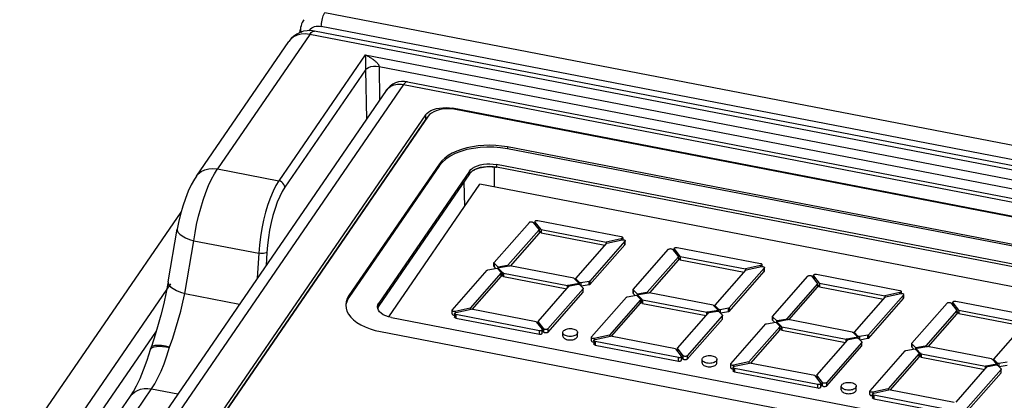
# Model space of a CAD drawing. Extents: x -841 to -216, y -127 to 601.
# Tile 168 of 201: x -356 to -309, y 533 to 551. Entities that reach past the tile are written whole.
import ezdxf

# ---------------------------------------------------------------- set-up
doc = ezdxf.new("R2010")
doc.units = 0
doc.header["$LTSCALE"] = 23.1
doc.layers.add('HEATSINK_AM_0', color=7, linetype='CONTINUOUS')

msp = doc.modelspace()

# ---------------------------------------------------------------- linework, layer by layer
at = {"layer": 'HEATSINK_AM_0', "color": 7}
for p, q in [((-341.582, 551.558), (-284.235, 540.497)), ((-342.759, 550.606), (-342.742, 550.762)), ((-287.758, 540.203), (-342.073, 550.679)), ((-341.834, 550.911), (-341.752, 550.9)), ((-286.988, 540.338), (-341.752, 550.9)), ((-347.651, 543.831), (-343.29, 550.18)), ((-342.301, 550.518), (-346.661, 544.169)), ((-288.222, 540.088), (-342.301, 550.518)), ((-339.675, 549.554), (-343.758, 543.609)), ((-339.675, 549.554), (-339.672, 549.346)), ((-339.675, 549.554), (-289.173, 539.814)), ((-339.672, 549.346), (-339.67, 549.186)), ((-339.67, 549.186), (-339.668, 549.036)), ((-339.667, 548.853), (-343.476, 543.307)), ((-339.667, 548.871), (-339.667, 548.853)), ((-339.667, 548.853), (-339.624, 546.513)), ((-339.026, 549.012), (-338.997, 547.426)), ((-339.026, 549.012), (-289.844, 539.526)), ((-337.679, 548.286), (-290.513, 539.189)), ((-338.693, 547.87), (-354.967, 524.176)), ((-337.868, 548.152), (-354.142, 524.458)), ((-337.868, 548.152), (-290.713, 539.057)), ((-335.55, 547.034), (-335.55, 546.999)), ((-291.494, 538.537), (-335.55, 547.034)), ((-291.521, 538.513), (-335.421, 546.98)), ((-336.832, 546.717), (-351.608, 525.204)), ((-336.832, 546.505), (-351.608, 524.992)), ((-336.702, 546.663), (-351.443, 525.202)), ((-336.832, 546.717), (-336.832, 546.505)), ((-336.766, 546.582), (-336.832, 546.505)), ((-332.965, 545.21), (-332.965, 545.125)), ((-297.727, 538.413), (-332.965, 545.21)), ((-297.727, 538.328), (-332.965, 545.125)), ((-346.661, 544.169), (-343.758, 543.609)), ((-336.17, 544.418), (-340.445, 538.193)), ((-336.17, 544.333), (-340.445, 538.109)), ((-334.76, 544.061), (-339.035, 537.837)), ((-336.17, 544.418), (-336.17, 544.333)), ((-334.76, 544.061), (-334.76, 543.934)), ((-334.608, 544.079), (-334.694, 544.01)), ((-333.586, 544.266), (-333.593, 543.326)), ((-333.478, 544.378), (-333.478, 544.251)), ((-298.24, 537.581), (-333.478, 544.378)), ((-298.24, 537.454), (-333.478, 544.251)), ((-334.76, 543.934), (-339.035, 537.709)), ((-335.018, 543.559), (-334.995, 542.392)), ((-334.694, 544.01), (-334.76, 543.934)), ((-338.568, 537.189), (-334.264, 543.456)), ((-297.952, 536.452), (-334.264, 543.456)), ((-355.995, 531.033), (-348.376, 542.127)), ((-331.525, 541.737), (-327.586, 540.977)), ((-348.985, 538.843), (-348.557, 541.331)), ((-333.595, 539.753), (-331.927, 541.648)), ((-331.468, 541.293), (-332.936, 539.624)), ((-331.744, 541.646), (-331.468, 541.293)), ((-331.66, 541.538), (-331.66, 541.667)), ((-331.652, 541.667), (-331.652, 541.524)), ((-331.376, 541.313), (-331.652, 541.667)), ((-331.468, 541.293), (-331.468, 541.13)), ((-331.376, 541.15), (-331.468, 541.268)), ((-331.376, 541.313), (-331.376, 541.15)), ((-331.376, 541.313), (-328.302, 540.72)), ((-348.201, 538.293), (-347.773, 540.781)), ((-347.773, 540.781), (-344.705, 540.19)), ((-332.823, 539.59), (-331.468, 541.13)), ((-331.376, 541.15), (-328.355, 540.568)), ((-327.584, 540.878), (-328.302, 540.72)), ((-328.263, 540.671), (-327.544, 540.829)), ((-327.582, 540.821), (-327.582, 540.878)), ((-327.52, 540.927), (-327.52, 540.829)), ((-329.728, 539.007), (-328.263, 540.671)), ((-327.415, 540.758), (-329.069, 538.878)), ((-329.069, 538.716), (-327.415, 540.595)), ((-328.302, 540.72), (-328.302, 540.628)), ((-327.415, 540.595), (-327.415, 540.758)), ((-327.405, 540.617), (-327.405, 540.758)), ((-327.017, 538.484), (-325.35, 540.38)), ((-325.166, 540.378), (-324.89, 540.024)), ((-325.082, 540.269), (-325.082, 540.398)), ((-325.074, 540.398), (-325.074, 540.255)), ((-324.798, 540.044), (-325.074, 540.398)), ((-324.948, 540.468), (-321.008, 539.708)), ((-344.705, 540.19), (-344.774, 539.017)), ((-344.324, 540.229), (-344.359, 539.62)), ((-324.89, 540.024), (-326.358, 538.356)), ((-326.245, 538.322), (-324.89, 539.861)), ((-324.89, 540.024), (-324.89, 539.861)), ((-324.798, 539.882), (-324.89, 540)), ((-324.798, 540.044), (-324.798, 539.882)), ((-324.798, 540.044), (-321.724, 539.452)), ((-324.798, 539.882), (-321.777, 539.299)), ((-335.566, 537.514), (-333.912, 539.393)), ((-333.883, 539.407), (-333.445, 539.485)), ((-333.6, 539.579), (-333.6, 539.742)), ((-333.598, 539.749), (-333.595, 539.753)), ((-333.594, 539.73), (-333.594, 539.567)), ((-333.403, 539.533), (-333.594, 539.73)), ((-333.504, 539.474), (-333.594, 539.567)), ((-333.445, 539.485), (-333.254, 539.288)), ((-332.965, 539.611), (-333.403, 539.533)), ((-333.403, 539.441), (-333.403, 539.533)), ((-333.387, 539.425), (-333.387, 539.489)), ((-333.381, 539.477), (-333.381, 539.419)), ((-333.182, 539.272), (-333.381, 539.477)), ((-333.366, 539.51), (-333.353, 539.514)), ((-333.353, 539.514), (-332.886, 539.596)), ((-332.966, 539.582), (-332.966, 539.61)), ((-332.936, 539.624), (-332.936, 539.588)), ((-329.832, 539.013), (-332.853, 539.596)), ((-323.15, 537.738), (-321.686, 539.403)), ((-320.837, 539.489), (-322.491, 537.61)), ((-321.006, 539.609), (-321.724, 539.452)), ((-321.724, 539.452), (-321.724, 539.359)), ((-321.686, 539.403), (-320.966, 539.561)), ((-321.004, 539.552), (-321.004, 539.61)), ((-320.942, 539.658), (-320.942, 539.561)), ((-320.837, 539.326), (-320.837, 539.489)), ((-320.828, 539.349), (-320.828, 539.489)), ((-333.253, 539.265), (-334.717, 537.601)), ((-334.626, 537.541), (-333.253, 539.102)), ((-333.253, 539.102), (-333.253, 539.265)), ((-333.248, 539.113), (-333.248, 539.276)), ((-333.182, 539.109), (-333.248, 539.177)), ((-333.182, 539.109), (-333.182, 539.272)), ((-333.155, 539.26), (-333.155, 539.097)), ((-333.155, 539.26), (-330.127, 538.676)), ((-333.155, 539.097), (-330.158, 538.519)), ((-329.805, 539.001), (-329.577, 538.767)), ((-329.732, 538.927), (-329.732, 538.996)), ((-329.73, 539.003), (-329.728, 539.007)), ((-329.727, 538.984), (-329.727, 538.921)), ((-329.555, 538.807), (-329.727, 538.984)), ((-322.491, 537.447), (-320.837, 539.326)), ((-320.44, 537.216), (-318.772, 539.111)), ((-318.589, 539.109), (-318.312, 538.755)), ((-318.504, 539.001), (-318.504, 539.129)), ((-318.496, 539.129), (-318.496, 538.987)), ((-318.22, 538.776), (-318.496, 539.129)), ((-318.37, 539.199), (-314.43, 538.44)), ((-354.283, 530.845), (-348.852, 538.752)), ((-331.512, 536.979), (-330.044, 538.648)), ((-329.385, 538.519), (-331.053, 536.623)), ((-330.127, 538.553), (-330.127, 538.676)), ((-329.577, 538.767), (-330.094, 538.675)), ((-330.094, 538.675), (-330.094, 538.591)), ((-330.016, 538.661), (-329.618, 538.732)), ((-329.577, 538.732), (-329.577, 538.767)), ((-329.565, 538.724), (-329.558, 538.719)), ((-329.558, 538.719), (-329.386, 538.542)), ((-329.555, 538.719), (-329.555, 538.807)), ((-329.548, 538.802), (-329.555, 538.807)), ((-329.097, 538.865), (-329.495, 538.794)), ((-329.495, 538.794), (-329.495, 538.654)), ((-329.098, 538.702), (-329.476, 538.635)), ((-329.385, 538.356), (-329.385, 538.519)), ((-329.381, 538.367), (-329.381, 538.53)), ((-329.098, 538.702), (-329.098, 538.864)), ((-329.069, 538.878), (-329.069, 538.716)), ((-327.022, 538.31), (-327.022, 538.473)), ((-327.02, 538.481), (-327.017, 538.484)), ((-327.017, 538.461), (-327.017, 538.298)), ((-326.825, 538.264), (-327.017, 538.461)), ((-318.312, 538.755), (-319.781, 537.087)), ((-319.667, 537.053), (-318.312, 538.593)), ((-318.312, 538.755), (-318.312, 538.593)), ((-318.22, 538.613), (-318.312, 538.731)), ((-318.22, 538.776), (-318.22, 538.613)), ((-318.22, 538.776), (-315.146, 538.183)), ((-318.22, 538.613), (-315.199, 538.03)), ((-348.201, 538.293), (-345.613, 537.794)), ((-340.445, 538.193), (-340.445, 538.109)), ((-331.053, 536.461), (-329.385, 538.356)), ((-328.988, 536.245), (-327.334, 538.125)), ((-326.675, 537.996), (-328.139, 536.332)), ((-327.305, 538.139), (-326.867, 538.216)), ((-326.926, 538.206), (-327.017, 538.298)), ((-326.867, 538.216), (-326.676, 538.019)), ((-326.387, 538.342), (-326.825, 538.264)), ((-326.825, 538.173), (-326.825, 538.264)), ((-326.809, 538.156), (-326.809, 538.22)), ((-326.803, 538.208), (-326.803, 538.15)), ((-326.604, 538.004), (-326.803, 538.208)), ((-326.788, 538.241), (-326.775, 538.245)), ((-326.775, 538.245), (-326.308, 538.328)), ((-326.675, 537.833), (-326.675, 537.996)), ((-326.67, 537.844), (-326.67, 538.007)), ((-326.604, 537.841), (-326.604, 538.004)), ((-326.577, 537.991), (-326.577, 537.828)), ((-326.577, 537.991), (-323.549, 537.407)), ((-326.388, 538.314), (-326.388, 538.342)), ((-326.358, 538.356), (-326.358, 538.319)), ((-323.254, 537.745), (-326.276, 538.328)), ((-316.572, 536.47), (-315.108, 538.134)), ((-314.259, 538.221), (-315.913, 536.341)), ((-315.913, 536.178), (-314.259, 538.058)), ((-314.428, 538.341), (-315.146, 538.183)), ((-315.146, 538.183), (-315.146, 538.09)), ((-315.108, 538.134), (-314.388, 538.292)), ((-314.426, 538.284), (-314.426, 538.341)), ((-314.365, 538.39), (-314.365, 538.292)), ((-314.259, 538.058), (-314.259, 538.221)), ((-314.25, 538.08), (-314.25, 538.221)), ((-340.596, 537.74), (-340.583, 537.608)), ((-339.088, 537.591), (-339.096, 537.655)), ((-339.057, 537.509), (-339.088, 537.591)), ((-339.077, 537.628), (-339.086, 537.587)), ((-339.077, 537.756), (-339.035, 537.837)), ((-339.035, 537.709), (-339.077, 537.628)), ((-339.035, 537.837), (-339.035, 537.709)), ((-334.717, 537.601), (-335.437, 537.443)), ((-335.397, 537.394), (-334.679, 537.552)), ((-334.717, 537.601), (-334.717, 537.543)), ((-331.605, 536.959), (-334.679, 537.552)), ((-328.048, 536.273), (-326.675, 537.833)), ((-326.604, 537.841), (-326.67, 537.909)), ((-326.577, 537.828), (-323.58, 537.25)), ((-323.227, 537.732), (-322.999, 537.498)), ((-323.155, 537.658), (-323.155, 537.727)), ((-323.153, 537.735), (-323.15, 537.738)), ((-323.149, 537.715), (-323.149, 537.652)), ((-322.977, 537.539), (-323.149, 537.715)), ((-322.977, 537.45), (-322.977, 537.539)), ((-322.97, 537.533), (-322.977, 537.539)), ((-322.519, 537.596), (-322.917, 537.526)), ((-322.917, 537.526), (-322.917, 537.385)), ((-322.52, 537.433), (-322.52, 537.596)), ((-322.491, 537.61), (-322.491, 537.447)), ((-313.862, 535.947), (-312.194, 537.842)), ((-312.011, 537.84), (-311.734, 537.487)), ((-311.926, 537.732), (-311.926, 537.861)), ((-311.918, 537.861), (-311.918, 537.718)), ((-311.642, 537.507), (-311.918, 537.861)), ((-311.792, 537.931), (-307.853, 537.171)), ((-338.438, 537.157), (-303.199, 530.361)), ((-335.575, 537.329), (-335.575, 537.492)), ((-335.46, 537.345), (-335.46, 537.182)), ((-335.437, 537.443), (-335.437, 537.379)), ((-335.394, 537.295), (-335.394, 537.132)), ((-331.455, 536.535), (-335.394, 537.295)), ((-335.394, 537.132), (-331.455, 536.372)), ((-324.935, 535.71), (-323.466, 537.379)), ((-322.807, 537.25), (-324.475, 535.355)), ((-324.475, 535.192), (-322.807, 537.087)), ((-323.549, 537.285), (-323.549, 537.407)), ((-322.999, 537.498), (-323.516, 537.407)), ((-323.516, 537.407), (-323.516, 537.322)), ((-323.438, 537.393), (-323.04, 537.463)), ((-322.999, 537.463), (-322.999, 537.498)), ((-322.987, 537.455), (-322.98, 537.45)), ((-322.98, 537.45), (-322.808, 537.273)), ((-322.52, 537.433), (-322.898, 537.366)), ((-322.807, 537.087), (-322.807, 537.25)), ((-322.803, 537.098), (-322.803, 537.261)), ((-320.444, 537.042), (-320.444, 537.205)), ((-320.442, 537.212), (-320.44, 537.216)), ((-320.439, 537.192), (-320.439, 537.03)), ((-320.247, 536.996), (-320.439, 537.192)), ((-319.809, 537.073), (-320.247, 536.996)), ((-320.197, 536.977), (-319.731, 537.059)), ((-319.81, 537.045), (-319.81, 537.073)), ((-319.781, 537.087), (-319.781, 537.05)), ((-316.676, 536.476), (-319.698, 537.059)), ((-311.734, 537.487), (-313.203, 535.818)), ((-313.089, 535.784), (-311.734, 537.324)), ((-311.734, 537.487), (-311.734, 537.324)), ((-311.642, 537.344), (-311.734, 537.462)), ((-311.642, 537.507), (-311.642, 537.344)), ((-311.642, 537.507), (-308.568, 536.914)), ((-311.642, 537.344), (-308.621, 536.762)), ((-331.605, 536.959), (-331.328, 536.605)), ((-331.512, 536.979), (-331.512, 536.841)), ((-331.236, 536.625), (-331.512, 536.979)), ((-331.321, 536.422), (-331.321, 536.585)), ((-331.236, 536.463), (-331.236, 536.625)), ((-331.053, 536.623), (-331.053, 536.461)), ((-322.41, 534.977), (-320.756, 536.856)), ((-320.097, 536.727), (-321.561, 535.063)), ((-320.728, 536.87), (-320.289, 536.947)), ((-320.348, 536.937), (-320.439, 537.03)), ((-320.289, 536.947), (-320.098, 536.751)), ((-320.247, 536.904), (-320.247, 536.996)), ((-320.231, 536.887), (-320.231, 536.951)), ((-320.225, 536.939), (-320.225, 536.882)), ((-320.026, 536.735), (-320.225, 536.939)), ((-320.21, 536.973), (-320.197, 536.977)), ((-320.097, 536.565), (-320.097, 536.727)), ((-320.092, 536.576), (-320.092, 536.739)), ((-320.026, 536.572), (-320.092, 536.64)), ((-320.026, 536.572), (-320.026, 536.735)), ((-319.999, 536.722), (-319.999, 536.559)), ((-319.999, 536.722), (-316.971, 536.138)), ((-309.994, 535.201), (-308.53, 536.865)), ((-353.538, 530.701), (-349.542, 536.519)), ((-338.951, 536.495), (-303.712, 529.699)), ((-331.455, 536.372), (-331.455, 536.535)), ((-331.236, 536.463), (-331.321, 536.571)), ((-330.351, 536.289), (-330.351, 536.452)), ((-329.672, 536.389), (-329.699, 536.359)), ((-329.651, 536.289), (-329.651, 536.452)), ((-328.997, 536.06), (-328.997, 536.223)), ((-328.139, 536.332), (-328.859, 536.174)), ((-328.859, 536.174), (-328.859, 536.11)), ((-328.819, 536.125), (-328.101, 536.283)), ((-328.139, 536.332), (-328.139, 536.275)), ((-325.027, 535.69), (-328.101, 536.283)), ((-321.47, 535.004), (-320.097, 536.565)), ((-319.999, 536.559), (-317.002, 535.981)), ((-316.971, 536.016), (-316.971, 536.138)), ((-316.421, 536.23), (-316.938, 536.138)), ((-316.938, 536.138), (-316.938, 536.054)), ((-316.86, 536.124), (-316.463, 536.194)), ((-316.649, 536.463), (-316.421, 536.23)), ((-316.577, 536.389), (-316.577, 536.459)), ((-316.575, 536.466), (-316.572, 536.47)), ((-316.571, 536.446), (-316.571, 536.383)), ((-316.399, 536.27), (-316.571, 536.446)), ((-316.421, 536.194), (-316.421, 536.23)), ((-316.409, 536.187), (-316.402, 536.181)), ((-316.402, 536.181), (-316.23, 536.005)), ((-316.399, 536.181), (-316.399, 536.27)), ((-316.392, 536.265), (-316.399, 536.27)), ((-315.941, 536.327), (-316.339, 536.257)), ((-316.339, 536.257), (-316.339, 536.116)), ((-315.943, 536.164), (-316.321, 536.097)), ((-315.943, 536.164), (-315.943, 536.327)), ((-315.913, 536.341), (-315.913, 536.178)), ((-349.806, 535.705), (-349.82, 535.658)), ((-349.82, 535.658), (-349.82, 535.658)), ((-349.789, 535.755), (-349.789, 535.755)), ((-328.882, 536.076), (-328.882, 535.913)), ((-328.817, 536.026), (-328.817, 535.863)), ((-324.877, 535.266), (-328.817, 536.026)), ((-328.817, 535.863), (-324.877, 535.104)), ((-325.027, 535.69), (-324.751, 535.337)), ((-324.935, 535.71), (-324.935, 535.572)), ((-324.658, 535.357), (-324.935, 535.71)), ((-318.357, 534.442), (-316.888, 536.11)), ((-316.229, 535.981), (-317.897, 534.086)), ((-317.897, 533.923), (-316.229, 535.819)), ((-316.229, 535.819), (-316.229, 535.981)), ((-316.225, 535.83), (-316.225, 535.993)), ((-314.15, 535.601), (-313.712, 535.679)), ((-313.866, 535.773), (-313.866, 535.936)), ((-313.864, 535.943), (-313.862, 535.947)), ((-313.861, 535.924), (-313.861, 535.761)), ((-313.669, 535.727), (-313.861, 535.924)), ((-313.771, 535.668), (-313.861, 535.761)), ((-313.712, 535.679), (-313.52, 535.482)), ((-313.231, 535.805), (-313.669, 535.727)), ((-313.669, 535.635), (-313.669, 535.727)), ((-313.653, 535.619), (-313.653, 535.683)), ((-313.647, 535.671), (-313.647, 535.613)), ((-313.448, 535.466), (-313.647, 535.671)), ((-313.632, 535.704), (-313.619, 535.708)), ((-313.619, 535.708), (-313.153, 535.79)), ((-313.232, 535.776), (-313.232, 535.804)), ((-313.203, 535.818), (-313.203, 535.782)), ((-310.098, 535.207), (-313.12, 535.79)), ((-324.877, 535.104), (-324.877, 535.266)), ((-324.743, 535.153), (-324.743, 535.316)), ((-324.658, 535.194), (-324.743, 535.302)), ((-324.658, 535.194), (-324.658, 535.357)), ((-324.475, 535.355), (-324.475, 535.192)), ((-315.832, 533.708), (-314.178, 535.587)), ((-313.519, 535.459), (-314.983, 533.795)), ((-314.892, 533.735), (-313.519, 535.296)), ((-313.519, 535.296), (-313.519, 535.459)), ((-313.514, 535.307), (-313.514, 535.47)), ((-313.448, 535.303), (-313.514, 535.371)), ((-313.448, 535.303), (-313.448, 535.466)), ((-313.421, 535.454), (-313.421, 535.291)), ((-313.421, 535.454), (-310.393, 534.87)), ((-313.421, 535.291), (-310.424, 534.713)), ((-310.071, 535.195), (-309.843, 534.961)), ((-309.999, 535.121), (-309.999, 535.19)), ((-309.997, 535.197), (-309.994, 535.201)), ((-323.773, 535.021), (-323.773, 535.183)), ((-323.094, 535.12), (-323.121, 535.09)), ((-323.073, 535.021), (-323.073, 535.183)), ((-322.419, 534.791), (-322.419, 534.954)), ((-322.304, 534.807), (-322.304, 534.645)), ((-321.561, 535.063), (-322.281, 534.905)), ((-322.281, 534.905), (-322.281, 534.841)), ((-322.241, 534.857), (-321.523, 535.014)), ((-322.239, 534.758), (-322.239, 534.595)), ((-318.299, 533.998), (-322.239, 534.758)), ((-321.561, 535.063), (-321.561, 535.006)), ((-318.449, 534.421), (-321.523, 535.014)), ((-311.779, 533.173), (-310.311, 534.842)), ((-310.393, 534.747), (-310.393, 534.87)), ((-309.843, 534.961), (-310.361, 534.869)), ((-310.361, 534.869), (-310.361, 534.785)), ((-310.282, 534.855), (-309.885, 534.926)), ((-309.993, 535.178), (-309.993, 535.115)), ((-309.821, 535.001), (-309.993, 535.178)), ((-309.843, 534.926), (-309.843, 534.961)), ((-309.831, 534.918), (-309.824, 534.913)), ((-309.824, 534.913), (-309.652, 534.736)), ((-309.821, 534.913), (-309.821, 535.001)), ((-309.814, 534.996), (-309.821, 535.001)), ((-309.364, 535.059), (-309.761, 534.988)), ((-309.761, 534.988), (-309.761, 534.848)), ((-309.365, 534.896), (-309.743, 534.829)), ((-309.647, 534.561), (-309.647, 534.724)), ((-322.239, 534.595), (-318.299, 533.835)), ((-318.449, 534.421), (-318.173, 534.068)), ((-318.357, 534.442), (-318.357, 534.303)), ((-318.08, 534.088), (-318.357, 534.442)), ((-309.652, 534.713), (-311.319, 532.817)), ((-311.319, 532.655), (-309.652, 534.55)), ((-309.652, 534.55), (-309.652, 534.713)), ((-352.153, 530.321), (-349.768, 533.793)), ((-349.768, 533.793), (-348.526, 533.553)), ((-318.299, 533.835), (-318.299, 533.998)), ((-318.165, 533.885), (-318.165, 534.048)), ((-318.08, 533.925), (-318.165, 534.034)), ((-318.08, 533.925), (-318.08, 534.088)), ((-317.897, 534.086), (-317.897, 533.923)), ((-317.195, 533.752), (-317.195, 533.915)), ((-316.517, 533.851), (-316.543, 533.821)), ((-316.495, 533.752), (-316.495, 533.915)), ((-314.983, 533.795), (-315.703, 533.637)), ((-314.983, 533.795), (-314.983, 533.737)), ((-352.753, 530.549), (-350.758, 533.455)), ((-315.841, 533.523), (-315.841, 533.686)), ((-315.727, 533.539), (-315.727, 533.376)), ((-315.703, 533.637), (-315.703, 533.573)), ((-315.663, 533.588), (-314.945, 533.746)), ((-315.661, 533.489), (-315.661, 533.326)), ((-311.721, 532.729), (-315.661, 533.489)), ((-311.871, 533.153), (-314.945, 533.746)), ((-315.661, 533.326), (-311.721, 532.566))]:
    msp.add_line(p, q, dxfattribs=at)
for points in [[(-341.752, 550.9), (-341.75, 550.969), (-341.743, 551.041), (-341.732, 551.116), (-341.718, 551.192), (-341.7, 551.266), (-341.68, 551.337), (-341.658, 551.403), (-341.633, 551.463), (-341.608, 551.515), (-341.582, 551.558)], [(-342.575, 551.213), (-342.608, 551.162), (-342.648, 551.089), (-342.681, 551.011), (-342.708, 550.931), (-342.728, 550.848), (-342.742, 550.762)], [(-342.301, 550.518), (-342.508, 550.541), (-342.709, 550.528), (-342.896, 550.48), (-343.062, 550.398), (-343.203, 550.285), (-343.29, 550.18)], [(-342.742, 550.762), (-342.742, 550.735), (-342.735, 550.7), (-342.719, 550.666), (-342.696, 550.632), (-342.694, 550.63)], [(-342.332, 550.696), (-342.306, 550.733), (-342.256, 550.783), (-342.199, 550.826), (-342.135, 550.861), (-342.066, 550.887), (-341.992, 550.904), (-341.914, 550.912), (-341.834, 550.911)], [(-342.301, 550.518), (-342.223, 550.613), (-342.148, 550.668), (-342.073, 550.679)], [(-339.675, 549.554), (-339.633, 549.534), (-339.592, 549.514), (-339.553, 549.494), (-339.514, 549.473), (-339.478, 549.452), (-339.443, 549.432), (-339.409, 549.411), (-339.378, 549.391), (-339.348, 549.371), (-339.319, 549.351), (-339.292, 549.331), (-339.266, 549.311), (-339.241, 549.292), (-339.217, 549.272), (-339.194, 549.252), (-339.172, 549.232), (-339.152, 549.212), (-339.132, 549.193), (-339.114, 549.173), (-339.098, 549.154), (-339.083, 549.135), (-339.069, 549.116), (-339.058, 549.098), (-339.048, 549.08), (-339.039, 549.063), (-339.033, 549.046), (-339.029, 549.029), (-339.026, 549.012)], [(-339.668, 549.036), (-339.667, 548.927), (-339.667, 548.871)], [(-339.667, 548.853), (-339.606, 548.912), (-339.518, 548.962), (-339.408, 548.998), (-339.284, 549.02), (-339.154, 549.024), (-339.026, 549.012)], [(-337.679, 548.286), (-337.713, 548.286), (-337.763, 548.264), (-337.815, 548.219), (-337.868, 548.152)], [(-338.693, 547.87), (-338.684, 547.882), (-338.641, 547.935), (-338.591, 547.985), (-338.534, 548.031), (-338.469, 548.072), (-338.397, 548.107), (-338.318, 548.135), (-338.234, 548.156), (-338.146, 548.168), (-338.055, 548.171), (-337.962, 548.166), (-337.868, 548.152)], [(-336.832, 546.717), (-336.766, 546.794), (-336.68, 546.862)], [(-335.421, 546.98), (-335.574, 547.002), (-335.728, 547.012), (-335.885, 547.008), (-336.038, 546.992), (-336.185, 546.962), (-336.322, 546.921), (-336.445, 546.87), (-336.551, 546.808), (-336.636, 546.74), (-336.702, 546.663)], [(-336.68, 546.862), (-336.574, 546.923), (-336.451, 546.975), (-336.315, 547.016), (-336.168, 547.045), (-336.014, 547.062), (-335.857, 547.066), (-335.703, 547.056), (-335.55, 547.034)], [(-332.965, 545.21), (-333.236, 545.253), (-333.51, 545.279), (-333.789, 545.289), (-334.069, 545.283), (-334.346, 545.26), (-334.617, 545.22), (-334.877, 545.165), (-335.124, 545.095), (-335.355, 545.011), (-335.566, 544.913), (-335.755, 544.803), (-335.921, 544.683), (-336.058, 544.555), (-336.17, 544.418)], [(-332.965, 545.125), (-333.282, 545.173), (-333.603, 545.2), (-333.93, 545.203), (-334.255, 545.185), (-334.572, 545.143), (-334.877, 545.081), (-335.164, 544.997), (-335.427, 544.895), (-335.663, 544.775), (-335.868, 544.64), (-336.036, 544.493), (-336.17, 544.333)], [(-347.773, 540.781), (-347.714, 541.162), (-347.638, 541.551), (-347.548, 541.942), (-347.444, 542.328), (-347.329, 542.702), (-347.205, 543.057), (-347.074, 543.386), (-346.938, 543.685), (-346.8, 543.948), (-346.661, 544.169)], [(-347.648, 543.834), (-347.563, 543.936), (-347.423, 544.049), (-347.257, 544.131), (-347.07, 544.179), (-346.869, 544.192), (-346.661, 544.169)], [(-334.76, 544.061), (-334.694, 544.138), (-334.608, 544.206), (-334.502, 544.267), (-334.38, 544.319), (-334.243, 544.36), (-334.096, 544.389), (-333.942, 544.406), (-333.786, 544.409), (-333.632, 544.4), (-333.478, 544.378)], [(-334.76, 543.934), (-334.741, 543.96), (-334.719, 543.985), (-334.695, 544.01), (-334.669, 544.033), (-334.64, 544.057), (-334.607, 544.08)], [(-333.478, 544.251), (-333.632, 544.273), (-333.786, 544.282), (-333.942, 544.278), (-334.096, 544.262), (-334.243, 544.233), (-334.38, 544.192), (-334.502, 544.14), (-334.608, 544.079)], [(-334.607, 544.08), (-334.576, 544.1), (-334.541, 544.12), (-334.504, 544.14), (-334.465, 544.158), (-334.424, 544.175), (-334.379, 544.192)], [(-334.379, 544.192), (-334.335, 544.207), (-334.289, 544.221), (-334.242, 544.233), (-334.194, 544.244), (-334.145, 544.254), (-334.095, 544.262)], [(-334.095, 544.262), (-334.044, 544.269), (-333.993, 544.275), (-333.941, 544.279), (-333.889, 544.281), (-333.837, 544.282), (-333.784, 544.282)], [(-333.784, 544.282), (-333.735, 544.281), (-333.683, 544.278), (-333.632, 544.273), (-333.58, 544.267), (-333.53, 544.26), (-333.478, 544.251)], [(-347.648, 543.834), (-347.738, 543.696), (-347.891, 543.422), (-348.034, 543.115), (-348.169, 542.777), (-348.293, 542.413), (-348.403, 542.033), (-348.496, 541.645), (-348.557, 541.331)], [(-343.758, 543.609), (-343.894, 543.387), (-344.027, 543.123), (-344.153, 542.823), (-344.272, 542.49), (-344.38, 542.132), (-344.476, 541.755), (-344.557, 541.365), (-344.624, 540.969), (-344.673, 540.575), (-344.705, 540.19)], [(-343.476, 543.307), (-343.487, 543.374), (-343.516, 543.439), (-343.561, 543.499), (-343.619, 543.549), (-343.686, 543.587), (-343.758, 543.609)], [(-343.476, 543.307), (-343.599, 543.106), (-343.717, 542.872), (-343.831, 542.601), (-343.937, 542.302), (-344.034, 541.979), (-344.12, 541.64), (-344.192, 541.288), (-344.252, 540.932), (-344.295, 540.579), (-344.324, 540.229)], [(-331.66, 541.687), (-331.659, 541.691), (-331.655, 541.703)], [(-331.655, 541.703), (-331.646, 541.714), (-331.632, 541.724), (-331.614, 541.731), (-331.594, 541.737), (-331.571, 541.74), (-331.549, 541.74), (-331.525, 541.737)], [(-348.557, 541.331), (-348.557, 541.277), (-348.52, 541.189), (-348.44, 541.099), (-348.321, 541.01), (-348.166, 540.925), (-347.981, 540.848), (-347.773, 540.781)], [(-331.927, 541.648), (-331.915, 541.659), (-331.899, 541.668), (-331.879, 541.674), (-331.857, 541.678), (-331.835, 541.679), (-331.812, 541.677), (-331.79, 541.673), (-331.771, 541.666), (-331.756, 541.657), (-331.744, 541.646)], [(-331.652, 541.667), (-331.658, 541.679), (-331.66, 541.687)], [(-327.586, 540.977), (-327.564, 540.971), (-327.546, 540.963), (-327.532, 540.952), (-327.523, 540.94), (-327.52, 540.927)], [(-327.52, 540.927), (-327.523, 540.915), (-327.531, 540.903), (-327.544, 540.893), (-327.562, 540.884), (-327.584, 540.878)], [(-327.544, 540.829), (-327.52, 540.833), (-327.496, 540.833), (-327.473, 540.83), (-327.452, 540.825), (-327.433, 540.817), (-327.419, 540.807), (-327.41, 540.795), (-327.406, 540.783), (-327.406, 540.78)], [(-327.406, 540.78), (-327.407, 540.77), (-327.415, 540.758)], [(-327.415, 540.595), (-327.407, 540.607), (-327.405, 540.617)], [(-325.35, 540.38), (-325.337, 540.391), (-325.321, 540.399), (-325.301, 540.405), (-325.28, 540.409), (-325.257, 540.41), (-325.234, 540.409), (-325.213, 540.404), (-325.194, 540.398), (-325.178, 540.389), (-325.166, 540.378)], [(-325.082, 540.418), (-325.081, 540.422), (-325.077, 540.434)], [(-325.074, 540.398), (-325.08, 540.41), (-325.082, 540.418)], [(-325.077, 540.434), (-325.068, 540.445), (-325.054, 540.455), (-325.036, 540.463), (-325.016, 540.468), (-324.993, 540.471), (-324.971, 540.471), (-324.948, 540.468)], [(-344.324, 540.229), (-344.359, 540.208), (-344.412, 540.192), (-344.477, 540.182), (-344.551, 540.178), (-344.629, 540.18), (-344.705, 540.19)], [(-333.912, 539.393), (-333.908, 539.397), (-333.905, 539.399), (-333.9, 539.402), (-333.895, 539.404), (-333.889, 539.406), (-333.883, 539.407)], [(-333.6, 539.742), (-333.6, 539.745), (-333.598, 539.749)], [(-333.594, 539.73), (-333.597, 539.733), (-333.599, 539.737), (-333.6, 539.741), (-333.6, 539.742)], [(-333.6, 539.579), (-333.6, 539.579), (-333.599, 539.574), (-333.597, 539.571), (-333.594, 539.567)], [(-333.387, 539.489), (-333.386, 539.491), (-333.383, 539.499), (-333.376, 539.505), (-333.366, 539.51)], [(-333.381, 539.477), (-333.386, 539.484), (-333.387, 539.489)], [(-332.936, 539.624), (-332.939, 539.621), (-332.943, 539.618), (-332.948, 539.616), (-332.953, 539.614), (-332.958, 539.612), (-332.965, 539.611)], [(-332.886, 539.596), (-332.881, 539.597), (-332.875, 539.598), (-332.87, 539.598), (-332.864, 539.598), (-332.859, 539.597), (-332.853, 539.596)], [(-321.008, 539.708), (-320.986, 539.702), (-320.968, 539.694), (-320.954, 539.684), (-320.946, 539.672), (-320.943, 539.658)], [(-320.943, 539.658), (-320.945, 539.647), (-320.953, 539.635), (-320.966, 539.624), (-320.984, 539.616), (-321.006, 539.609)], [(-320.966, 539.561), (-320.942, 539.564), (-320.919, 539.564), (-320.895, 539.562), (-320.874, 539.556), (-320.855, 539.548), (-320.841, 539.538), (-320.832, 539.527), (-320.828, 539.514), (-320.828, 539.512)], [(-320.828, 539.512), (-320.83, 539.502), (-320.837, 539.489)], [(-333.254, 539.288), (-333.251, 539.284), (-333.249, 539.28), (-333.248, 539.276), (-333.248, 539.276)], [(-333.248, 539.276), (-333.248, 539.272), (-333.25, 539.268), (-333.253, 539.265)], [(-333.253, 539.102), (-333.25, 539.106), (-333.248, 539.11), (-333.248, 539.113)], [(-333.155, 539.26), (-333.16, 539.261), (-333.166, 539.263), (-333.171, 539.265), (-333.175, 539.267), (-333.179, 539.269), (-333.182, 539.272)], [(-333.155, 539.097), (-333.16, 539.098), (-333.166, 539.1), (-333.171, 539.102), (-333.175, 539.104), (-333.179, 539.107), (-333.182, 539.109)], [(-329.832, 539.013), (-329.826, 539.012), (-329.821, 539.01), (-329.816, 539.008), (-329.812, 539.006), (-329.808, 539.004), (-329.805, 539.001)], [(-329.732, 538.996), (-329.732, 538.999), (-329.73, 539.003)], [(-329.727, 538.984), (-329.73, 538.988), (-329.732, 538.991), (-329.732, 538.995), (-329.732, 538.996)], [(-320.837, 539.326), (-320.83, 539.339), (-320.828, 539.349)], [(-318.772, 539.111), (-318.759, 539.122), (-318.743, 539.13), (-318.723, 539.137), (-318.702, 539.141), (-318.679, 539.142), (-318.656, 539.14), (-318.635, 539.136), (-318.616, 539.129), (-318.6, 539.12), (-318.589, 539.109)], [(-318.504, 539.15), (-318.504, 539.153), (-318.499, 539.165)], [(-318.496, 539.129), (-318.503, 539.142), (-318.504, 539.15)], [(-318.499, 539.165), (-318.49, 539.177), (-318.476, 539.186), (-318.458, 539.194), (-318.438, 539.199), (-318.415, 539.202), (-318.393, 539.202), (-318.37, 539.199)], [(-348.985, 538.843), (-349.075, 538.359), (-349.193, 537.817), (-349.328, 537.268), (-349.48, 536.721), (-349.645, 536.182), (-349.806, 535.705)], [(-348.985, 538.843), (-348.984, 538.789), (-348.948, 538.701), (-348.868, 538.611), (-348.748, 538.522), (-348.593, 538.437), (-348.409, 538.36), (-348.201, 538.294)], [(-330.094, 538.675), (-330.1, 538.675), (-330.105, 538.674), (-330.111, 538.674), (-330.116, 538.674), (-330.122, 538.675), (-330.127, 538.676)], [(-330.044, 538.648), (-330.041, 538.651), (-330.037, 538.653), (-330.033, 538.656), (-330.028, 538.658), (-330.022, 538.66), (-330.016, 538.661)], [(-329.618, 538.732), (-329.606, 538.733), (-329.595, 538.733), (-329.584, 538.731)], [(-329.584, 538.731), (-329.573, 538.728), (-329.565, 538.724)], [(-329.495, 538.794), (-329.507, 538.793), (-329.518, 538.793), (-329.529, 538.795), (-329.54, 538.798), (-329.548, 538.802)], [(-329.386, 538.542), (-329.383, 538.538), (-329.381, 538.534), (-329.381, 538.53), (-329.381, 538.53)], [(-329.381, 538.53), (-329.381, 538.526), (-329.383, 538.523), (-329.385, 538.519)], [(-329.069, 538.716), (-329.072, 538.712), (-329.076, 538.709), (-329.081, 538.707), (-329.086, 538.705), (-329.092, 538.703), (-329.098, 538.702)], [(-329.069, 538.878), (-329.072, 538.875), (-329.076, 538.872), (-329.08, 538.87), (-329.085, 538.868), (-329.091, 538.866), (-329.097, 538.865)], [(-327.022, 538.473), (-327.022, 538.477), (-327.02, 538.481)], [(-327.017, 538.461), (-327.019, 538.465), (-327.021, 538.469), (-327.022, 538.473), (-327.022, 538.473)], [(-348.918, 535.767), (-348.771, 536.181), (-348.633, 536.605), (-348.507, 537.032), (-348.392, 537.458), (-348.29, 537.881), (-348.201, 538.293)], [(-340.445, 538.193), (-340.526, 538.05), (-340.576, 537.905), (-340.595, 537.757), (-340.596, 537.74)], [(-340.445, 538.109), (-340.537, 537.941), (-340.586, 537.771), (-340.589, 537.74)], [(-329.385, 538.356), (-329.383, 538.36), (-329.381, 538.364), (-329.381, 538.367)], [(-327.334, 538.125), (-327.331, 538.128), (-327.327, 538.131), (-327.322, 538.133), (-327.317, 538.135), (-327.312, 538.137), (-327.305, 538.139)], [(-327.022, 538.31), (-327.022, 538.31), (-327.021, 538.306), (-327.019, 538.302), (-327.017, 538.298)], [(-326.809, 538.22), (-326.808, 538.223), (-326.805, 538.23), (-326.798, 538.236), (-326.788, 538.241)], [(-326.803, 538.208), (-326.808, 538.215), (-326.809, 538.22)], [(-326.676, 538.019), (-326.673, 538.016), (-326.671, 538.012), (-326.67, 538.008), (-326.67, 538.007)], [(-326.67, 538.007), (-326.671, 538.004), (-326.672, 538), (-326.675, 537.996)], [(-326.577, 537.991), (-326.583, 537.992), (-326.588, 537.994), (-326.593, 537.996), (-326.597, 537.998), (-326.601, 538.001), (-326.604, 538.004)], [(-326.358, 538.356), (-326.362, 538.353), (-326.365, 538.35), (-326.37, 538.347), (-326.375, 538.345), (-326.381, 538.343), (-326.387, 538.342)], [(-326.308, 538.328), (-326.303, 538.329), (-326.298, 538.329), (-326.292, 538.329), (-326.286, 538.329), (-326.281, 538.328), (-326.276, 538.328)], [(-314.43, 538.44), (-314.408, 538.433), (-314.39, 538.425), (-314.377, 538.415), (-314.368, 538.403), (-314.365, 538.39)], [(-314.365, 538.39), (-314.367, 538.378), (-314.375, 538.366), (-314.389, 538.355), (-314.406, 538.347), (-314.428, 538.341)], [(-314.388, 538.292), (-314.364, 538.295), (-314.341, 538.296), (-314.317, 538.293), (-314.296, 538.288), (-314.278, 538.28), (-314.263, 538.27), (-314.254, 538.258), (-314.25, 538.245), (-314.25, 538.243)], [(-314.25, 538.243), (-314.252, 538.233), (-314.259, 538.221)], [(-314.259, 538.058), (-314.252, 538.07), (-314.25, 538.08)], [(-340.583, 537.608), (-340.54, 537.462), (-340.465, 537.318), (-340.361, 537.18), (-340.229, 537.049), (-340.069, 536.927), (-339.885, 536.815), (-339.679, 536.715), (-339.452, 536.627), (-339.21, 536.554), (-338.951, 536.495)], [(-339.096, 537.655), (-339.095, 537.674), (-339.077, 537.756)], [(-339.088, 537.593), (-339.083, 537.611), (-339.077, 537.631), (-339.069, 537.651), (-339.059, 537.67), (-339.048, 537.69), (-339.035, 537.709)], [(-335.575, 537.492), (-335.573, 537.501), (-335.566, 537.514)], [(-326.675, 537.833), (-326.672, 537.837), (-326.671, 537.841), (-326.67, 537.844)], [(-326.577, 537.828), (-326.583, 537.829), (-326.588, 537.831), (-326.593, 537.833), (-326.597, 537.835), (-326.601, 537.838), (-326.604, 537.841)], [(-323.254, 537.745), (-323.248, 537.743), (-323.243, 537.742), (-323.238, 537.74), (-323.234, 537.737), (-323.23, 537.735), (-323.227, 537.732)], [(-323.155, 537.727), (-323.154, 537.731), (-323.153, 537.735)], [(-323.149, 537.715), (-323.152, 537.719), (-323.154, 537.723), (-323.155, 537.727), (-323.155, 537.727)], [(-322.917, 537.526), (-322.929, 537.524), (-322.94, 537.525), (-322.951, 537.526), (-322.962, 537.529), (-322.97, 537.533)], [(-322.491, 537.61), (-322.494, 537.607), (-322.498, 537.604), (-322.502, 537.601), (-322.508, 537.599), (-322.513, 537.597), (-322.519, 537.596)], [(-312.194, 537.842), (-312.181, 537.853), (-312.165, 537.862), (-312.146, 537.868), (-312.124, 537.872), (-312.101, 537.873), (-312.078, 537.871), (-312.057, 537.867), (-312.038, 537.86), (-312.023, 537.851), (-312.011, 537.84)], [(-311.926, 537.881), (-311.926, 537.885), (-311.921, 537.897)], [(-311.918, 537.861), (-311.925, 537.873), (-311.926, 537.881)], [(-311.921, 537.897), (-311.912, 537.908), (-311.898, 537.918), (-311.881, 537.925), (-311.86, 537.931), (-311.838, 537.934), (-311.815, 537.934), (-311.792, 537.931)], [(-338.438, 537.157), (-338.582, 537.193), (-338.711, 537.238), (-338.827, 537.294), (-338.925, 537.359), (-339.002, 537.432), (-339.057, 537.509)], [(-335.437, 537.443), (-335.461, 537.439), (-335.484, 537.439), (-335.507, 537.441), (-335.529, 537.447), (-335.547, 537.455), (-335.561, 537.465), (-335.571, 537.477), (-335.575, 537.489), (-335.575, 537.492)], [(-335.575, 537.329), (-335.575, 537.326), (-335.571, 537.314), (-335.562, 537.302), (-335.547, 537.292), (-335.529, 537.284), (-335.507, 537.279), (-335.484, 537.276), (-335.46, 537.276), (-335.46, 537.276)], [(-335.46, 537.345), (-335.458, 537.357), (-335.449, 537.368), (-335.436, 537.379), (-335.419, 537.388), (-335.397, 537.394)], [(-335.394, 537.295), (-335.417, 537.301), (-335.434, 537.309), (-335.448, 537.32), (-335.457, 537.331), (-335.46, 537.345)], [(-335.394, 537.132), (-335.416, 537.138), (-335.434, 537.146), (-335.448, 537.156), (-335.457, 537.168), (-335.46, 537.182)], [(-323.516, 537.407), (-323.522, 537.406), (-323.527, 537.405), (-323.533, 537.405), (-323.538, 537.406), (-323.544, 537.406), (-323.549, 537.407)], [(-323.466, 537.379), (-323.463, 537.382), (-323.459, 537.385), (-323.455, 537.387), (-323.45, 537.389), (-323.444, 537.391), (-323.438, 537.393)], [(-323.04, 537.463), (-323.029, 537.464), (-323.017, 537.464), (-323.006, 537.462)], [(-323.006, 537.462), (-322.996, 537.459), (-322.987, 537.455)], [(-322.808, 537.273), (-322.805, 537.27), (-322.803, 537.266), (-322.803, 537.262), (-322.803, 537.261)], [(-322.803, 537.261), (-322.803, 537.258), (-322.805, 537.254), (-322.807, 537.25)], [(-322.807, 537.087), (-322.805, 537.091), (-322.803, 537.095), (-322.803, 537.098)], [(-322.491, 537.447), (-322.494, 537.444), (-322.498, 537.441), (-322.503, 537.438), (-322.508, 537.436), (-322.514, 537.434), (-322.52, 537.433)], [(-320.444, 537.205), (-320.444, 537.208), (-320.442, 537.212)], [(-320.439, 537.192), (-320.442, 537.196), (-320.443, 537.2), (-320.444, 537.204), (-320.444, 537.205)], [(-319.781, 537.087), (-319.784, 537.084), (-319.788, 537.081), (-319.792, 537.079), (-319.797, 537.076), (-319.803, 537.075), (-319.809, 537.073)], [(-319.731, 537.059), (-319.725, 537.06), (-319.72, 537.06), (-319.714, 537.06), (-319.709, 537.06), (-319.703, 537.06), (-319.698, 537.059)], [(-331.321, 536.585), (-331.321, 536.581), (-331.326, 536.569), (-331.335, 536.558), (-331.349, 536.548), (-331.366, 536.54), (-331.387, 536.535), (-331.409, 536.532), (-331.432, 536.532), (-331.455, 536.535)], [(-331.328, 536.605), (-331.322, 536.593), (-331.321, 536.585)], [(-331.053, 536.623), (-331.066, 536.613), (-331.082, 536.604), (-331.101, 536.598), (-331.123, 536.594), (-331.146, 536.593), (-331.169, 536.594), (-331.19, 536.599), (-331.209, 536.606), (-331.224, 536.614), (-331.236, 536.625)], [(-330.33, 536.515), (-330.303, 536.545), (-330.269, 536.571), (-330.226, 536.594), (-330.176, 536.613), (-330.121, 536.626), (-330.063, 536.635), (-330.002, 536.637), (-329.942, 536.635), (-329.883, 536.627), (-329.827, 536.613), (-329.777, 536.595), (-329.734, 536.572), (-329.699, 536.546), (-329.673, 536.517), (-329.657, 536.485), (-329.651, 536.452)], [(-320.756, 536.856), (-320.753, 536.859), (-320.749, 536.862), (-320.744, 536.864), (-320.739, 536.867), (-320.734, 536.868), (-320.728, 536.87)], [(-320.444, 537.042), (-320.444, 537.041), (-320.443, 537.037), (-320.442, 537.033), (-320.439, 537.03)], [(-320.231, 536.951), (-320.231, 536.954), (-320.227, 536.961), (-320.22, 536.968), (-320.21, 536.973)], [(-320.225, 536.939), (-320.23, 536.947), (-320.231, 536.951)], [(-320.098, 536.751), (-320.095, 536.747), (-320.093, 536.743), (-320.092, 536.739), (-320.092, 536.739)], [(-320.092, 536.739), (-320.093, 536.735), (-320.094, 536.731), (-320.097, 536.727)], [(-319.999, 536.722), (-320.005, 536.724), (-320.01, 536.725), (-320.015, 536.727), (-320.019, 536.73), (-320.023, 536.732), (-320.026, 536.735)], [(-331.455, 536.372), (-331.432, 536.369), (-331.41, 536.369), (-331.387, 536.372), (-331.366, 536.378), (-331.349, 536.385), (-331.335, 536.395), (-331.325, 536.406), (-331.321, 536.418), (-331.321, 536.422)], [(-331.053, 536.461), (-331.066, 536.45), (-331.081, 536.441), (-331.101, 536.435), (-331.123, 536.431), (-331.146, 536.43), (-331.169, 536.432), (-331.19, 536.436), (-331.209, 536.443), (-331.224, 536.452), (-331.236, 536.463)], [(-330.351, 536.452), (-330.346, 536.483), (-330.33, 536.515)], [(-329.699, 536.359), (-329.733, 536.333), (-329.777, 536.31), (-329.826, 536.291), (-329.881, 536.278), (-329.939, 536.269), (-330, 536.267), (-330.061, 536.269), (-330.119, 536.278), (-330.175, 536.291), (-330.225, 536.309), (-330.268, 536.332), (-330.303, 536.358), (-330.329, 536.387), (-330.345, 536.419), (-330.351, 536.452)], [(-330.351, 536.289), (-330.346, 536.257), (-330.33, 536.226), (-330.304, 536.197), (-330.269, 536.17), (-330.226, 536.147), (-330.176, 536.129), (-330.121, 536.115), (-330.062, 536.107), (-330.001, 536.104), (-329.94, 536.107), (-329.881, 536.115), (-329.826, 536.129), (-329.776, 536.147), (-329.733, 536.17), (-329.699, 536.196), (-329.672, 536.226)], [(-329.651, 536.452), (-329.656, 536.421), (-329.672, 536.389)], [(-329.672, 536.226), (-329.656, 536.258), (-329.651, 536.289)], [(-328.997, 536.223), (-328.995, 536.233), (-328.988, 536.245)], [(-328.859, 536.174), (-328.883, 536.171), (-328.906, 536.17), (-328.93, 536.173), (-328.951, 536.178), (-328.969, 536.186), (-328.984, 536.196), (-328.993, 536.208), (-328.997, 536.22), (-328.997, 536.223)], [(-328.882, 536.076), (-328.88, 536.088), (-328.872, 536.1), (-328.858, 536.11), (-328.841, 536.119), (-328.819, 536.125)], [(-320.097, 536.565), (-320.094, 536.568), (-320.093, 536.572), (-320.092, 536.576)], [(-319.999, 536.559), (-320.005, 536.561), (-320.01, 536.562), (-320.015, 536.564), (-320.019, 536.567), (-320.023, 536.569), (-320.026, 536.572)], [(-316.938, 536.138), (-316.944, 536.137), (-316.949, 536.137), (-316.955, 536.137), (-316.96, 536.137), (-316.966, 536.137), (-316.971, 536.138)], [(-316.888, 536.11), (-316.885, 536.113), (-316.881, 536.116), (-316.877, 536.119), (-316.872, 536.121), (-316.866, 536.123), (-316.86, 536.124)], [(-316.676, 536.476), (-316.671, 536.475), (-316.665, 536.473), (-316.66, 536.471), (-316.656, 536.469), (-316.652, 536.466), (-316.649, 536.463)], [(-316.577, 536.459), (-316.576, 536.462), (-316.575, 536.466)], [(-316.571, 536.446), (-316.574, 536.45), (-316.576, 536.454), (-316.577, 536.458), (-316.577, 536.459)], [(-316.463, 536.194), (-316.451, 536.196), (-316.439, 536.195), (-316.428, 536.194)], [(-316.428, 536.194), (-316.418, 536.191), (-316.409, 536.187)], [(-316.339, 536.257), (-316.351, 536.256), (-316.362, 536.256), (-316.374, 536.258), (-316.384, 536.26), (-316.392, 536.265)], [(-315.913, 536.178), (-315.916, 536.175), (-315.92, 536.172), (-315.925, 536.17), (-315.93, 536.167), (-315.936, 536.166), (-315.943, 536.164)], [(-315.913, 536.341), (-315.916, 536.338), (-315.92, 536.335), (-315.925, 536.333), (-315.93, 536.33), (-315.935, 536.329), (-315.941, 536.327)], [(-350.474, 533.942), (-350.312, 534.288), (-350.144, 534.695), (-349.979, 535.152), (-349.82, 535.658)], [(-349.82, 535.658), (-349.819, 535.663), (-349.786, 535.711), (-349.727, 535.75), (-349.642, 535.779), (-349.533, 535.796)], [(-349.789, 535.755), (-349.768, 535.789), (-349.703, 535.831), (-349.601, 535.855), (-349.465, 535.863)], [(-349.768, 533.793), (-349.617, 534.035), (-349.467, 534.315), (-349.321, 534.63), (-349.18, 534.978), (-349.045, 535.359), (-348.918, 535.767)], [(-349.533, 535.796), (-349.403, 535.802), (-349.256, 535.796)], [(-349.465, 535.863), (-349.302, 535.852), (-349.116, 535.824), (-348.913, 535.78)], [(-349.256, 535.796), (-349.095, 535.779), (-348.923, 535.75)], [(-328.997, 536.06), (-328.997, 536.058), (-328.993, 536.045), (-328.984, 536.034), (-328.969, 536.023), (-328.951, 536.015), (-328.929, 536.01), (-328.906, 536.007), (-328.883, 536.008), (-328.882, 536.008)], [(-328.817, 536.026), (-328.839, 536.032), (-328.857, 536.04), (-328.87, 536.051), (-328.879, 536.063), (-328.882, 536.076)], [(-328.817, 535.863), (-328.838, 535.869), (-328.856, 535.877), (-328.87, 535.888), (-328.879, 535.899), (-328.882, 535.913)], [(-316.23, 536.005), (-316.227, 536.001), (-316.226, 535.997), (-316.225, 535.993), (-316.225, 535.993)], [(-316.225, 535.993), (-316.225, 535.989), (-316.227, 535.985), (-316.229, 535.981)], [(-316.229, 535.819), (-316.227, 535.822), (-316.225, 535.826), (-316.225, 535.83)], [(-313.866, 535.936), (-313.866, 535.939), (-313.864, 535.943)], [(-313.861, 535.924), (-313.864, 535.927), (-313.866, 535.931), (-313.866, 535.935), (-313.866, 535.936)], [(-313.866, 535.773), (-313.866, 535.773), (-313.866, 535.769), (-313.864, 535.765), (-313.861, 535.761)], [(-313.653, 535.683), (-313.653, 535.685), (-313.649, 535.693), (-313.642, 535.699), (-313.632, 535.704)], [(-313.647, 535.671), (-313.652, 535.678), (-313.653, 535.683)], [(-313.203, 535.818), (-313.206, 535.815), (-313.21, 535.812), (-313.214, 535.81), (-313.219, 535.808), (-313.225, 535.806), (-313.231, 535.805)], [(-313.153, 535.79), (-313.147, 535.791), (-313.142, 535.792), (-313.136, 535.792), (-313.131, 535.792), (-313.125, 535.791), (-313.12, 535.79)], [(-324.743, 535.316), (-324.743, 535.312), (-324.748, 535.3), (-324.757, 535.289), (-324.771, 535.28), (-324.788, 535.272), (-324.809, 535.266), (-324.831, 535.264), (-324.854, 535.264), (-324.877, 535.266)], [(-324.751, 535.337), (-324.744, 535.324), (-324.743, 535.316)], [(-324.475, 535.355), (-324.488, 535.344), (-324.504, 535.335), (-324.523, 535.329), (-324.545, 535.325), (-324.568, 535.324), (-324.591, 535.326), (-324.612, 535.33), (-324.631, 535.337), (-324.646, 535.346), (-324.658, 535.357)], [(-324.475, 535.192), (-324.488, 535.181), (-324.504, 535.173), (-324.523, 535.166), (-324.545, 535.162), (-324.568, 535.161), (-324.591, 535.163), (-324.612, 535.167), (-324.631, 535.174), (-324.647, 535.183), (-324.658, 535.194)], [(-323.773, 535.183), (-323.768, 535.215), (-323.752, 535.247)], [(-323.752, 535.247), (-323.726, 535.277), (-323.691, 535.303), (-323.648, 535.326), (-323.598, 535.344), (-323.543, 535.358), (-323.485, 535.366), (-323.425, 535.369), (-323.364, 535.366), (-323.305, 535.358), (-323.25, 535.344), (-323.2, 535.326), (-323.156, 535.303), (-323.121, 535.277), (-323.095, 535.248), (-323.079, 535.217), (-323.073, 535.183)], [(-314.178, 535.587), (-314.175, 535.591), (-314.171, 535.593), (-314.167, 535.596), (-314.161, 535.598), (-314.156, 535.6), (-314.15, 535.601)], [(-313.52, 535.482), (-313.517, 535.478), (-313.515, 535.474), (-313.514, 535.47), (-313.514, 535.47)], [(-313.514, 535.47), (-313.515, 535.466), (-313.516, 535.462), (-313.519, 535.459)], [(-313.519, 535.296), (-313.516, 535.3), (-313.515, 535.304), (-313.514, 535.307)], [(-313.421, 535.454), (-313.427, 535.455), (-313.432, 535.457), (-313.437, 535.459), (-313.441, 535.461), (-313.445, 535.463), (-313.448, 535.466)], [(-313.421, 535.291), (-313.427, 535.292), (-313.432, 535.294), (-313.437, 535.296), (-313.441, 535.298), (-313.445, 535.301), (-313.448, 535.303)], [(-310.098, 535.207), (-310.093, 535.206), (-310.087, 535.204), (-310.083, 535.202), (-310.078, 535.2), (-310.074, 535.198), (-310.071, 535.195)], [(-309.999, 535.19), (-309.998, 535.193), (-309.997, 535.197)], [(-309.993, 535.178), (-309.996, 535.182), (-309.998, 535.185), (-309.999, 535.189), (-309.999, 535.19)], [(-324.877, 535.104), (-324.854, 535.101), (-324.832, 535.101), (-324.809, 535.104), (-324.789, 535.109), (-324.771, 535.117), (-324.757, 535.127), (-324.748, 535.138), (-324.743, 535.15), (-324.743, 535.153)], [(-323.121, 535.09), (-323.156, 535.064), (-323.199, 535.041), (-323.249, 535.023), (-323.303, 535.009), (-323.361, 535.001), (-323.422, 534.998), (-323.483, 535.001), (-323.542, 535.009), (-323.597, 535.022), (-323.647, 535.041), (-323.69, 535.063), (-323.725, 535.09), (-323.751, 535.119), (-323.767, 535.15), (-323.773, 535.183)], [(-323.773, 535.021), (-323.768, 534.988), (-323.752, 534.957), (-323.726, 534.928), (-323.691, 534.901), (-323.648, 534.879), (-323.598, 534.86), (-323.543, 534.846), (-323.484, 534.838), (-323.423, 534.835), (-323.362, 534.838), (-323.304, 534.846), (-323.248, 534.86), (-323.198, 534.879), (-323.155, 534.901), (-323.121, 534.927), (-323.094, 534.957)], [(-323.073, 535.183), (-323.078, 535.152), (-323.094, 535.12)], [(-323.094, 534.957), (-323.079, 534.989), (-323.073, 535.021)], [(-322.419, 534.954), (-322.417, 534.964), (-322.41, 534.977)], [(-322.281, 534.905), (-322.305, 534.902), (-322.328, 534.901), (-322.352, 534.904), (-322.373, 534.91), (-322.391, 534.918), (-322.406, 534.928), (-322.415, 534.939), (-322.419, 534.952), (-322.419, 534.954)], [(-322.419, 534.791), (-322.419, 534.789), (-322.415, 534.777), (-322.406, 534.765), (-322.391, 534.755), (-322.373, 534.747), (-322.351, 534.741), (-322.328, 534.739), (-322.305, 534.739), (-322.304, 534.739)], [(-322.304, 534.807), (-322.302, 534.819), (-322.294, 534.831), (-322.28, 534.842), (-322.263, 534.85), (-322.241, 534.857)], [(-322.239, 534.758), (-322.261, 534.764), (-322.279, 534.772), (-322.292, 534.782), (-322.301, 534.794), (-322.304, 534.807)], [(-310.361, 534.869), (-310.366, 534.869), (-310.371, 534.868), (-310.377, 534.868), (-310.383, 534.868), (-310.388, 534.869), (-310.393, 534.87)], [(-310.311, 534.842), (-310.307, 534.845), (-310.304, 534.847), (-310.299, 534.85), (-310.294, 534.852), (-310.288, 534.854), (-310.282, 534.855)], [(-309.885, 534.926), (-309.873, 534.927), (-309.861, 534.927), (-309.85, 534.925)], [(-309.85, 534.925), (-309.84, 534.922), (-309.831, 534.918)], [(-309.761, 534.988), (-309.773, 534.987), (-309.784, 534.987), (-309.796, 534.989), (-309.806, 534.992), (-309.814, 534.996)], [(-309.652, 534.736), (-309.65, 534.732), (-309.648, 534.728), (-309.647, 534.724), (-309.647, 534.724)], [(-309.647, 534.724), (-309.647, 534.72), (-309.649, 534.717), (-309.652, 534.713)], [(-322.239, 534.595), (-322.26, 534.601), (-322.278, 534.609), (-322.292, 534.619), (-322.301, 534.631), (-322.304, 534.645)], [(-309.652, 534.55), (-309.649, 534.554), (-309.647, 534.558), (-309.647, 534.561)], [(-350.758, 533.455), (-350.624, 533.666), (-350.474, 533.942)], [(-350.758, 533.455), (-350.686, 533.543), (-350.571, 533.645), (-350.436, 533.724), (-350.285, 533.78), (-350.12, 533.81), (-349.946, 533.814), (-349.768, 533.793)], [(-318.165, 534.048), (-318.165, 534.044), (-318.17, 534.032), (-318.179, 534.021), (-318.193, 534.011), (-318.211, 534.003), (-318.231, 533.998), (-318.254, 533.995), (-318.276, 533.995), (-318.299, 533.998)], [(-318.299, 533.835), (-318.276, 533.832), (-318.254, 533.832), (-318.231, 533.835), (-318.211, 533.84), (-318.193, 533.848), (-318.179, 533.858), (-318.17, 533.869), (-318.165, 533.881), (-318.165, 533.885)], [(-318.173, 534.068), (-318.166, 534.056), (-318.165, 534.048)], [(-317.897, 534.086), (-317.91, 534.075), (-317.926, 534.067), (-317.946, 534.06), (-317.967, 534.057), (-317.99, 534.055), (-318.013, 534.057), (-318.034, 534.061), (-318.053, 534.068), (-318.069, 534.077), (-318.08, 534.088)], [(-317.897, 533.923), (-317.91, 533.913), (-317.926, 533.904), (-317.945, 533.898), (-317.967, 533.894), (-317.99, 533.893), (-318.013, 533.894), (-318.035, 533.899), (-318.054, 533.906), (-318.069, 533.914), (-318.08, 533.925)], [(-317.195, 533.915), (-317.19, 533.946), (-317.174, 533.978)], [(-316.543, 533.821), (-316.578, 533.795), (-316.621, 533.772), (-316.671, 533.754), (-316.725, 533.741), (-316.784, 533.732), (-316.844, 533.729), (-316.905, 533.732), (-316.964, 533.74), (-317.019, 533.754), (-317.069, 533.772), (-317.112, 533.795), (-317.147, 533.821), (-317.174, 533.85), (-317.19, 533.882), (-317.195, 533.915)], [(-317.174, 533.978), (-317.148, 534.008), (-317.113, 534.034), (-317.07, 534.057), (-317.02, 534.075), (-316.965, 534.089), (-316.907, 534.097), (-316.847, 534.1), (-316.786, 534.097), (-316.727, 534.089), (-316.672, 534.076), (-316.622, 534.057), (-316.578, 534.035), (-316.543, 534.008), (-316.517, 533.979), (-316.501, 533.948), (-316.495, 533.915)], [(-316.495, 533.915), (-316.501, 533.883), (-316.517, 533.851)], [(-317.195, 533.752), (-317.19, 533.72), (-317.174, 533.688), (-317.148, 533.659), (-317.114, 533.633), (-317.07, 533.61), (-317.02, 533.591), (-316.965, 533.578), (-316.906, 533.569), (-316.845, 533.566), (-316.785, 533.569), (-316.726, 533.578), (-316.67, 533.591), (-316.621, 533.61), (-316.577, 533.633), (-316.543, 533.659), (-316.517, 533.688)], [(-316.517, 533.688), (-316.501, 533.72), (-316.495, 533.752)], [(-315.841, 533.686), (-315.839, 533.695), (-315.832, 533.708)], [(-315.703, 533.637), (-315.727, 533.633), (-315.75, 533.633), (-315.774, 533.635), (-315.795, 533.641), (-315.814, 533.649), (-315.828, 533.659), (-315.837, 533.671), (-315.841, 533.683), (-315.841, 533.686)], [(-315.841, 533.523), (-315.841, 533.52), (-315.837, 533.508), (-315.828, 533.496), (-315.814, 533.486), (-315.795, 533.478), (-315.773, 533.473), (-315.75, 533.47), (-315.727, 533.47), (-315.727, 533.47)], [(-315.726, 533.539), (-315.724, 533.551), (-315.716, 533.562), (-315.703, 533.573), (-315.685, 533.582), (-315.663, 533.588)], [(-315.661, 533.489), (-315.683, 533.495), (-315.701, 533.503), (-315.715, 533.514), (-315.723, 533.525), (-315.726, 533.539)], [(-315.661, 533.326), (-315.683, 533.332), (-315.7, 533.34), (-315.714, 533.35), (-315.723, 533.362), (-315.726, 533.376)]]:
    msp.add_lwpolyline(points, dxfattribs=at)
for centre, radius, start in [((-342.301, 549.501), 1.2, 79.0379), ((-337.868, 547.304), 1, 79.0591)]:
    msp.add_arc(centre, radius, start, 145.5172, dxfattribs=at)

doc.saveas('drawing.dxf')
